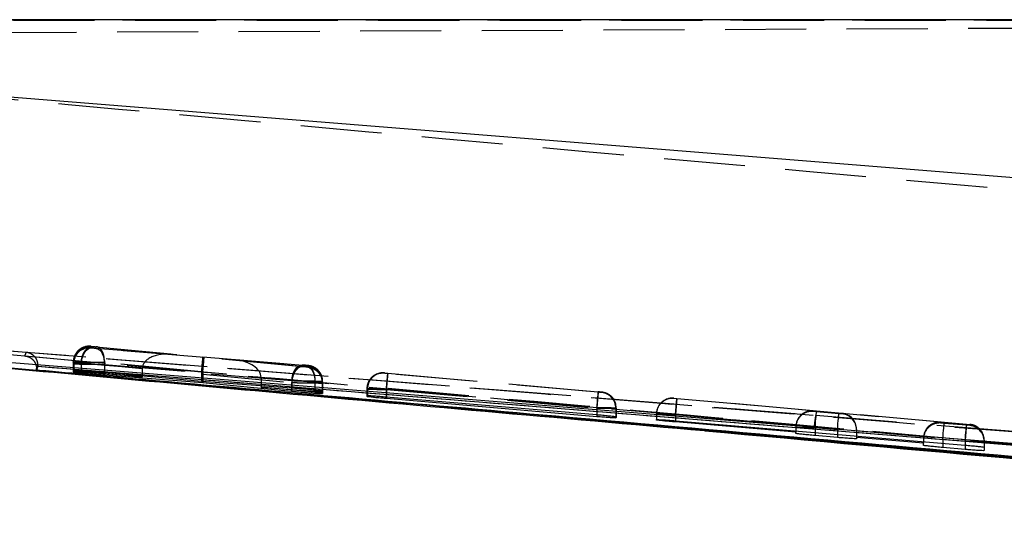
# Model space of a CAD drawing. Extents: x 48 to 403, y 96 to 252.
# Tile 6 of 23: x 163.09 to 178.52, y 117.79 to 125.56. Entities that reach past the tile are written whole.
import ezdxf

# ---------------------------------------------------------------- set-up
doc = ezdxf.new("R2010")
doc.units = 0
doc.linetypes.add('HIDDEN', pattern=[1.905, 1.27, -0.635])
doc.layers.get('0').update_dxf_attribs({"linetype": 'CONTINUOUS'})

msp = doc.modelspace()

# ---------------------------------------------------------------- linework, layer by layer
at = {"color": 7, "linetype": 'CONTINUOUS'}
for p, q in [((194.563, 125.5594), (160.6477, 125.5594)), ((160.8312, 124.5189), (194.3208, 121.832)), ((188.7909, 117.7889), (162.8327, 120.1081)), ((163.3781, 120.124), (163.3547, 120.0707)), ((163.3547, 120.0707), (163.3547, 120.088)), ((163.3781, 120.1398), (163.3781, 120.1256)), ((163.3781, 120.1256), (163.3781, 120.124)), ((191.9576, 117.8044), (163.3781, 120.124)), ((163.9308, 120.0417), (163.9307, 120.0353)), ((163.9378, 120.0417), (163.9308, 120.0417)), ((163.9313, 120.065), (163.9312, 120.0594)), ((163.9402, 120.0649), (163.9313, 120.065)), ((164.055, 120.0468), (165.0127, 119.9586)), ((165.0127, 119.9586), (164.0556, 120.0333)), ((165.9412, 119.8875), (164.4177, 120.0269)), ((164.4177, 119.9903), (165.9596, 119.8695)), ((165.0127, 119.9724), (165.0127, 119.9586)), ((167.3535, 119.7819), (165.9412, 119.8875)), ((165.9596, 119.8861), (165.9596, 119.8695)), ((165.9596, 119.8695), (167.352, 119.7354)), ((166.8725, 119.8179), (166.8725, 119.8)), ((167.715, 119.7193), (166.8725, 119.8)), ((166.8725, 119.8), (167.716, 119.7369)), ((167.8322, 119.7296), (167.8376, 119.73)), ((167.8333, 119.6963), (167.8371, 119.6966)), ((167.8371, 119.6966), (167.8372, 119.7052)), ((167.8376, 119.73), (167.8377, 119.7383)), ((168.5308, 119.6628), (168.5307, 119.6546)), ((168.541, 119.6631), (168.5308, 119.6628)), ((172.1327, 119.3625), (168.8352, 119.6416)), ((168.8357, 119.6239), (172.1332, 119.3407)), ((172.4306, 119.3198), (172.4371, 119.3205)), ((172.4371, 119.3205), (172.4372, 119.331)), ((173.0665, 119.2833), (173.0666, 119.2902)), ((173.3665, 119.2708), (177.9018, 118.8891)), ((175.2518, 119.0917), (173.3666, 119.252)), ((175.2518, 119.1121), (175.2518, 119.0917)), ((175.2518, 119.0718), (175.2518, 119.0917)), ((175.9018, 119.0091), (175.5518, 119.0393)), ((176.2018, 119.0322), (176.2018, 119.0109)), ((176.2018, 119.0109), (176.2018, 118.9902)), ((177.2518, 118.9215), (176.2018, 119.0109)), ((177.2518, 118.9438), (177.2518, 118.9215)), ((177.2518, 118.8855), (177.2518, 118.9215)), ((177.9018, 118.8218), (177.5518, 118.8521)), ((178.2018, 118.8566), (178.2018, 118.8034))]:
    msp.add_line(p, q, dxfattribs=at)
at = {"color": 7, "linetype": 'HIDDEN'}
for p, q in [((160.8938, 125.5561), (185.8368, 125.5561)), ((156.9967, 125.3332), (202.3185, 125.5309)), ((159.1849, 125.5499), (194.6815, 125.5499)), ((162.5785, 120.396), (175.5613, 119.3575)), ((162.8623, 120.3747), (175.5613, 119.3575)), ((164.2027, 120.4121), (164.2029, 120.4176)), ((164.2029, 120.4176), (164.2041, 120.4176)), ((164.2032, 120.4335), (164.2033, 120.4387)), ((164.2033, 120.4387), (164.2049, 120.4387)), ((164.2041, 120.4176), (164.2251, 120.416)), ((164.2251, 120.416), (165.4574, 120.3145)), ((165.4574, 120.3145), (164.226, 120.4311)), ((165.9807, 120.2649), (164.2903, 120.404)), ((164.291, 120.4313), (165.9618, 120.2729)), ((163.9309, 120.1741), (163.9307, 120.1686)), ((163.9308, 120.1686), (163.9307, 120.1631)), ((163.9307, 120.1686), (163.9307, 120.1631)), ((163.9307, 120.1631), (163.9307, 120.0353)), ((163.9307, 120.1631), (163.9307, 120.0353)), ((163.9308, 120.1686), (163.9308, 120.0417)), ((163.9313, 120.1952), (163.9312, 120.19)), ((163.9313, 120.1897), (163.9312, 120.1845)), ((163.9312, 120.1845), (163.9312, 120.1845)), ((163.9312, 120.1845), (163.9312, 120.0594)), ((163.9313, 120.1897), (163.9313, 120.1952)), ((163.9313, 120.1897), (163.9313, 120.065)), ((163.9378, 120.1686), (163.9378, 120.0417)), ((163.9402, 120.1897), (163.9402, 120.0649)), ((164.055, 120.1822), (164.055, 120.1821)), ((164.055, 120.1822), (165.0127, 120.0915)), ((164.055, 120.1821), (164.055, 120.0468)), ((165.0127, 120.0881), (164.0556, 120.167)), ((164.0556, 120.167), (164.0556, 120.0333)), ((164.4178, 120.1824), (164.4177, 120.1823)), ((164.4177, 120.1823), (164.4177, 120.0269)), ((165.9423, 120.0378), (164.4178, 120.1824)), ((165.9618, 120.2729), (167.5231, 120.1443)), ((167.5219, 120.119), (165.9807, 120.2649)), ((167.5884, 120.1327), (166.477, 120.2241)), ((166.477, 120.2241), (167.5868, 120.1189)), ((164.4177, 120.155), (165.9608, 120.028)), ((164.4177, 120.155), (164.4177, 120.005)), ((165.0127, 120.0881), (165.0127, 119.9724)), ((167.3535, 119.8953), (165.9412, 120.0117)), ((165.9412, 120.0117), (165.9412, 119.8875)), ((167.6087, 120.1312), (167.5884, 120.1327)), ((167.6092, 120.1117), (167.6073, 120.1116)), ((167.6096, 120.1312), (167.6087, 120.1312)), ((167.6097, 120.1363), (167.6096, 120.1312)), ((168.8027, 120.016), (168.8028, 120.0206)), ((168.8028, 120.0206), (168.8047, 120.0205)), ((168.8575, 120.0162), (172.1542, 119.7243)), ((172.1552, 119.7187), (168.858, 120.0106)), ((165.9596, 120.0018), (167.352, 119.8699)), ((165.9596, 120.0018), (165.9596, 119.8861)), ((166.8725, 119.9531), (167.716, 119.8837)), ((166.8725, 119.9497), (166.8725, 119.8179)), ((167.715, 119.8698), (166.8725, 119.9497)), ((167.352, 119.8699), (167.3521, 119.87)), ((167.352, 119.8699), (167.352, 119.754)), ((167.3535, 119.8953), (167.3535, 119.7819)), ((167.715, 119.8699), (167.715, 119.8698)), ((167.715, 119.8698), (167.715, 119.7193)), ((167.716, 119.8837), (167.716, 119.7369)), ((167.8322, 119.8822), (167.8322, 119.7296)), ((167.8333, 119.8626), (167.8371, 119.8627)), ((167.8333, 119.8626), (167.8333, 119.6963)), ((167.8333, 119.8626), (167.8333, 119.8626)), ((167.8377, 119.8873), (167.8364, 119.9129)), ((167.8371, 119.8626), (167.8372, 119.8675)), ((167.8371, 119.8627), (167.8371, 119.8626)), ((167.8371, 119.8626), (167.8371, 119.6966)), ((167.8372, 119.8675), (167.8372, 119.7052)), ((167.8376, 119.8822), (167.8377, 119.8873)), ((167.8376, 119.8822), (167.8376, 119.73)), ((167.8377, 119.7383), (167.8377, 119.8873)), ((168.5328, 119.7997), (168.5307, 119.7724)), ((168.5308, 119.777), (168.5307, 119.7724)), ((168.5308, 119.7715), (168.5307, 119.7669)), ((168.5307, 119.7669), (168.5307, 119.6546)), ((168.5308, 119.777), (168.5308, 119.7715)), ((168.5308, 119.7715), (168.5308, 119.6628)), ((168.541, 119.7715), (168.541, 119.6631)), ((168.8352, 119.7672), (168.8352, 119.7671)), ((172.1327, 119.4752), (168.8352, 119.7672)), ((168.8352, 119.7671), (168.8352, 119.6416)), ((168.8357, 119.7616), (168.8357, 119.7616)), ((168.8357, 119.7616), (172.1332, 119.4697)), ((168.8357, 119.7616), (168.8357, 119.6415)), ((172.2092, 119.7144), (172.208, 119.7144)), ((172.2093, 119.719), (172.2092, 119.7144)), ((173.3386, 119.6245), (173.3886, 119.6205)), ((173.3386, 119.6215), (173.3386, 119.6245)), ((173.3886, 119.6167), (173.3386, 119.6215)), ((173.3886, 119.6205), (173.3665, 119.3715)), ((173.3666, 119.3677), (173.3886, 119.6167)), ((173.3886, 119.6205), (177.9239, 119.219)), ((175.5239, 119.4276), (173.3886, 119.6167)), ((172.1327, 119.4753), (172.1327, 119.4752)), ((172.1327, 119.4752), (172.1327, 119.3625)), ((172.1332, 119.4697), (172.1332, 119.3625)), ((172.4306, 119.4654), (172.4306, 119.3198)), ((172.4371, 119.4654), (172.4361, 119.4884)), ((172.4371, 119.4654), (172.4372, 119.47)), ((172.4371, 119.4654), (172.4371, 119.3205)), ((172.4372, 119.47), (172.4372, 119.331)), ((172.4372, 119.331), (172.4372, 119.47)), ((175.5239, 119.418), (175.5239, 119.4276)), ((175.5739, 119.4131), (175.5239, 119.418)), ((175.9239, 119.3821), (175.5739, 119.4131)), ((177.5239, 119.2506), (175.9739, 119.3878)), ((175.9739, 119.3878), (175.9739, 119.3781)), ((173.0666, 119.3779), (173.0665, 119.3725)), ((173.0666, 119.3755), (173.0665, 119.3725)), ((173.0665, 119.3725), (173.0665, 119.2833)), ((173.0667, 119.3809), (173.0666, 119.3779)), ((173.0666, 119.3755), (173.0666, 119.2902)), ((177.9018, 118.97), (173.3665, 119.3715)), ((173.3665, 119.3715), (173.3665, 119.2708)), ((173.3666, 119.3677), (175.253, 119.2007)), ((173.3666, 119.3677), (173.3666, 119.2708)), ((175.5613, 119.3575), (192.7125, 117.9733)), ((175.9739, 119.3781), (175.9239, 119.3821)), ((177.5239, 119.2359), (177.5239, 119.2506)), ((177.5739, 119.231), (177.5239, 119.2359)), ((175.2518, 119.1765), (175.2518, 119.1121)), ((175.5518, 119.1641), (175.9018, 119.1331)), ((175.5518, 119.1641), (175.5518, 119.0869)), ((175.9018, 119.1331), (175.9018, 119.0574)), ((176.2018, 119.1367), (176.2018, 119.1167)), ((176.2018, 119.1167), (177.253, 119.0236)), ((176.2018, 119.1167), (176.2018, 119.0322)), ((177.9239, 119.2), (177.5739, 119.231)), ((177.9239, 119.219), (177.9018, 118.97)), ((177.9239, 119.219), (177.9739, 119.2141)), ((177.9739, 119.196), (177.9239, 119.2)), ((177.9739, 119.2141), (177.9739, 119.196)), ((177.2518, 118.9995), (177.2518, 118.9438)), ((177.5518, 118.982), (177.9018, 118.951)), ((177.5518, 118.982), (177.5518, 118.9185)), ((177.9018, 118.97), (177.9018, 118.8891)), ((177.9018, 118.951), (177.9018, 118.8891)), ((178.2018, 118.9651), (178.2018, 118.8566))]:
    msp.add_line(p, q, dxfattribs=at)
at = {"color": 8, "linetype": 'CONTINUOUS'}
for p, q in [((162.8332, 120.1091), (163.9355, 120.0097)), ((164.4177, 120.005), (164.4177, 119.9903)), ((167.352, 119.754), (167.352, 119.7354)), ((168.8357, 119.6415), (168.8357, 119.6239)), ((172.1332, 119.3625), (172.1332, 119.3407)), ((173.3666, 119.2708), (173.3666, 119.252)), ((173.8202, 119.1161), (185.3894, 118.0854)), ((175.5518, 119.0869), (175.5518, 119.0393)), ((175.9018, 119.0574), (175.9018, 119.0091)), ((177.5518, 118.9185), (177.5518, 118.8521)), ((177.9018, 118.8891), (177.9018, 118.8218))]:
    msp.add_line(p, q, dxfattribs=at)
at = {"color": 7, "linetype": 'HIDDEN', "flags": 128}
for points in [[(164.0556, 120.167), (164.0613, 120.2175), (164.073, 120.2658), (164.09, 120.3101), (164.1116, 120.3485), (164.1371, 120.3794), (164.1653, 120.4015), (164.1951, 120.4138), (164.2251, 120.416)], [(164.2903, 120.404), (164.3178, 120.3968), (164.3435, 120.381), (164.3666, 120.3571), (164.3861, 120.326), (164.4015, 120.2889), (164.4121, 120.247), (164.4176, 120.2018), (164.4177, 120.155)], [(167.3535, 119.8953), (167.3592, 119.9458), (167.3709, 119.9941), (167.3879, 120.0384), (167.4096, 120.0768), (167.435, 120.1077), (167.4632, 120.1297), (167.493, 120.1421), (167.5231, 120.1443)], [(167.5884, 120.1327), (167.6159, 120.1255), (167.6417, 120.1097), (167.6647, 120.0858), (167.6843, 120.0547), (167.6997, 120.0176), (167.7103, 119.9757), (167.7158, 119.9305), (167.716, 119.8837)], [(172.1332, 119.4697), (172.1375, 119.518), (172.1416, 119.5645), (172.1454, 119.6074), (172.1487, 119.645), (172.1515, 119.676), (172.1535, 119.6992), (172.1548, 119.7136), (172.1552, 119.7187)], [(173.3386, 119.6245), (173.2869, 119.6237), (173.2462, 119.6153)], [(175.5518, 119.1641), (175.5561, 119.2124), (175.5602, 119.2589), (175.564, 119.3018), (175.5674, 119.3395), (175.5701, 119.3704), (175.5722, 119.3936), (175.5734, 119.408), (175.5739, 119.4131)], [(175.9018, 119.1331), (175.9061, 119.1814), (175.9102, 119.2279), (175.914, 119.2708), (175.9174, 119.3085), (175.9201, 119.3395), (175.9222, 119.3626), (175.9234, 119.377), (175.9239, 119.3821)], [(177.5518, 118.982), (177.5561, 119.0303), (177.5602, 119.0768), (177.564, 119.1197), (177.5674, 119.1574), (177.5701, 119.1883), (177.5722, 119.2115), (177.5734, 119.2259), (177.5739, 119.231)], [(177.9018, 118.951), (177.9061, 118.9993), (177.9102, 119.0458), (177.914, 119.0887), (177.9174, 119.1264), (177.9201, 119.1573), (177.9222, 119.1805), (177.9234, 119.1949), (177.9239, 119.2)]]:
    msp.add_lwpolyline(points, dxfattribs=at)
at = {"color": 7, "linetype": 'CONTINUOUS', "flags": 128}
for points in [[(175.538, 119.1648), (175.1652, 119.1949), (173.5477, 119.3256), (167.0775, 119.8481), (162.8397, 120.19)], [(191.3864, 117.8843), (190.7032, 117.9395), (184.233, 118.4623), (175.538, 119.1648)]]:
    msp.add_lwpolyline(points, dxfattribs=at)
at = {"color": 7, "linetype": 'HIDDEN'}
for centre, radius, start, end in [((164.1807, 120.1631), 0.25, 84.9396, 178.73537), ((164.1808, 120.1686), 0.25, 84.94074, 179.99788), ((164.1813, 120.1897), 0.25, 84.9398, 178.73932), ((164.185, 120.1711), 0.2473, 85.57881, 180.57687), ((164.1867, 120.1929), 0.2465, 85.7802, 180.73584), ((167.5844, 119.8845), 0.2478, 359.44708, 84.37579), ((167.5872, 119.8675), 0.25, 0.00277, 84.94058), ((167.5876, 119.8822), 0.25, 0.0017, 84.94107), ((167.5877, 119.8872), 0.25, 5.88783, 84.94148), ((168.7808, 119.7715), 0.25, 84.93984, 178.74221), ((168.7871, 119.775), 0.2461, 85.90659, 180.82306), ((168.7807, 119.7669), 0.25, 84.94021, 152.58616), ((172.1833, 119.4683), 0.2473, 359.32484, 84.27316), ((172.1871, 119.4654), 0.25, 23.71669, 84.94195), ((172.1872, 119.47), 0.25, 0.00148, 84.94129), ((173.3165, 119.3725), 0.25, 84.94051, 178.76027), ((173.3166, 119.3755), 0.25, 106.34918, 180.00198), ((175.5018, 119.1689), 0.25, 84.93908, 179.99877), ((176.7399, 119.1168), 1.2028, 168.4583, 177.71415), ((175.9518, 119.1291), 0.25, 0.00033, 84.9415), ((177.5018, 118.9868), 0.25, 84.93994, 179.99947), ((177.9519, 118.9652), 0.2499, 61.27664, 84.94551), ((177.9518, 118.947), 0.25, 0.00276, 84.94115), ((177.9518, 118.9651), 0.25, 0.0047, 61.28084), ((177.5018, 118.9995), 0.25, 174.46022, 180.0001)]:
    msp.add_arc(centre, radius, start, end, dxfattribs=at)
for centre, major_axis, ratio, start_param, end_param in [((165.4354, 120.0655), (0.4221, -0.0374), 0.5899287, 1.5708068, 3.187149), ((164.2327, 120.1852), (0.3014, -0.0046), 0.0014336, 2.8970059, 3.1437568), ((164.2357, 120.1637), (0.3049, -0.0049), 0.0015138, 2.2025674, 2.9262247), ((165.9397, 120.0239), (0.0221, 0.249), 0.0055357, 4.7687961, 6.293576), ((165.9587, 120.0159), (0.022, 0.249), 0.0042018, 4.7614461, 6.2727819), ((166.4549, 119.9751), (0.417, -0.0369), 0.5972122, 0.0595374, 1.5707939), ((165.2238, 120.0829), (-0.0151, 0.2503), 0.8412521, 1.485864, 1.4991472), ((166.1509, 120.0065), (-0.0142, 0.2503), 0.8358629, 1.3979767, 1.5028249), ((166.1691, 119.996), (-0.016, 0.2504), 0.8340771, 1.389531, 1.4945386), ((167.5871, 119.8627), (-0.1762, 0.1774), 0.9996652, 3.9303928, 5.4125036), ((166.6637, 119.9553), (-0.0151, 0.2505), 0.8313357, 4.6398953, 4.6533307), ((167.5343, 119.8869), (0.3033, -0.0047), 0.0014768, 5.3548838, 6.1006619), ((167.5325, 119.887), (0.3051, -0.0049), 0.0015163, 6.0958925, 6.2820702), ((168.8321, 119.767), (0.3013, -0.0045), 0.0014301, 2.8801425, 3.1442819), ((172.1319, 119.4703), (0.3052, -0.0049), 0.001519, 6.0769216, 6.2817548), ((175.5018, 119.1786), (0.1851, 0.1694), 0.99163, 0.7454348, 2.3078429), ((175.9518, 119.1388), (-0.1696, 0.1852), 0.9916333, 3.9669542, 5.4494531), ((173.3665, 119.3681), (0.3, -0.0044), 0.0014003, 3.141432, 4.7126082), ((173.3666, 119.371), (0.3, -0.0044), 0.0014003, 1.5709976, 3.141432), ((177.5018, 119.0016), (0.1851, 0.1694), 0.99163, 0.7454348, 2.3078429), ((175.5518, 119.1645), (0.3, -0.0044), 0.0014003, 3.1416133, 4.7124096), ((177.9018, 118.9514), (0.3, -0.0044), 0.0014003, 4.7124096, 6.283206)]:
    msp.add_ellipse(centre, major_axis=major_axis, ratio=ratio, start_param=start_param, end_param=end_param, dxfattribs=at)
for points, knots in [([(185.8368, 122.2566), (179.6934, 122.7992), (171.4412, 123.5281), (163.1918, 124.2861), (161.0836, 124.4798)], [0, 0, 0, 0, 0.7444506, 1, 1, 1, 1]), ([(163.1922, 120.3436), (163.1883, 120.3351), (163.1806, 120.3182), (163.1729, 120.2983), (163.1691, 120.2884)], [0, 0, 0, 0, 0.49904782, 1, 1, 1, 1]), ([(192.2967, 117.9862), (187.418, 118.3828), (177.7167, 119.1715), (168.0149, 119.9544), (163.1922, 120.3436)], [0, 0, 0, 0, 0.5028959, 1, 1, 1, 1]), ([(163.3781, 120.1398), (163.3765, 120.1589), (163.3733, 120.1969), (163.3477, 120.2527), (163.3015, 120.306), (163.2453, 120.3347), (163.2058, 120.3423), (163.1928, 120.3435), (163.1922, 120.3436)], [0, 0, 0, 0, 0.1572194, 0.3135119, 0.5425134, 0.8512124, 0.9921274, 1, 1, 1, 1]), ([(164.1029, 120.4248), (164.0824, 120.4171), (164.0356, 120.3996), (163.9778, 120.3427), (163.9369, 120.2641), (163.928, 120.1922), (163.9344, 120.1515), (163.9361, 120.141)], [0, 0, 0, 0, 0.1815168, 0.4136161, 0.656277, 0.911474, 1, 1, 1, 1]), ([(164.055, 120.1822), (164.0566, 120.199), (164.0599, 120.2325), (164.0723, 120.2808), (164.0896, 120.3251), (164.1116, 120.3636), (164.1374, 120.3947), (164.1658, 120.417), (164.1958, 120.4305), (164.2159, 120.4309), (164.226, 120.4311)], [0, 0, 0, 0, 0.1249987, 0.2500004, 0.375, 0.5000013, 0.6250025, 0.7499992, 0.8749999, 1, 1, 1, 1]), ([(164.1967, 120.4393), (164.1956, 120.4394), (164.1918, 120.4396), (164.1796, 120.4399), (164.1543, 120.4387), (164.1262, 120.4361), (164.108, 120.4273), (164.1029, 120.4248)], [0, 0, 0, 0, 0.0484688, 0.160331, 0.381936, 0.8275055, 1, 1, 1, 1]), ([(164.2903, 120.404), (164.2874, 120.4042), (164.2793, 120.4049), (164.2638, 120.4063), (164.2447, 120.4079), (164.2274, 120.4095), (164.2137, 120.4109), (164.2046, 120.4118), (164.2033, 120.412), (164.2027, 120.4121)], [0, 0, 0, 0, 0.0866193, 0.2432122, 0.3931116, 0.558564, 0.7020004, 0.8509807, 1, 1, 1, 1]), ([(164.226, 120.4311), (164.2221, 120.4315), (164.2147, 120.4322), (164.2087, 120.4328), (164.2044, 120.4333), (164.2037, 120.4334), (164.2032, 120.4335)], [0, 0, 0, 0, 0.29944986, 0.57045951, 0.68626728, 1, 1, 1, 1]), ([(164.2049, 120.4387), (164.2069, 120.4386), (164.2109, 120.4383), (164.2237, 120.4373), (164.2399, 120.4359), (164.2583, 120.4343), (164.2763, 120.4327), (164.2863, 120.4318), (164.291, 120.4313)], [0, 0, 0, 0, 0.1664521, 0.3328326, 0.5011164, 0.6732452, 0.8487978, 1, 1, 1, 1]), ([(164.4178, 120.1824), (164.4179, 120.2104), (164.418, 120.2665), (164.3969, 120.3411), (164.3625, 120.3978), (164.3304, 120.4207), (164.3061, 120.4292), (164.2975, 120.4304), (164.291, 120.4313)], [0, 0, 0, 0, 0.2211505, 0.4422984, 0.6634486, 0.8846011, 0.9125624, 1, 1, 1, 1]), ([(188.8079, 117.9973), (182.802, 118.5268), (174.149, 119.2898), (165.4977, 120.072), (162.8511, 120.3113)], [0, 0, 0, 0, 0.6940824, 1, 1, 1, 1]), ([(163.1691, 120.2884), (167.4267, 119.908), (175.929, 119.1485), (184.4326, 118.403), (188.6779, 118.0309)], [0, 0, 0, 0, 0.5007599, 1, 1, 1, 1]), ([(163.1691, 120.2884), (163.1698, 120.2883), (163.1819, 120.2873), (163.2214, 120.2804), (163.2769, 120.2524), (163.3243, 120.2021), (163.3389, 120.1634), (163.3443, 120.1493)], [0, 0, 0, 0, 0.0094385, 0.1700883, 0.556668, 0.8377058, 1, 1, 1, 1]), ([(163.9307, 120.1631), (163.9307, 120.1631), (163.9307, 120.1631), (163.9426, 120.1627), (163.9921, 120.1619), (164.0691, 120.1604), (164.1638, 120.159), (164.2701, 120.1572), (164.3554, 120.1561), (164.4019, 120.155), (164.4177, 120.155), (164.4177, 120.155)], [0, 0, 0, 0, 0.0000896, 0.152213, 0.3083897, 0.4431607, 0.6109711, 0.7581991, 0.9119373, 0.9999101, 1, 1, 1, 1]), ([(163.9312, 120.1845), (163.9312, 120.1845), (163.9312, 120.1845), (163.9378, 120.1843), (163.9609, 120.1838), (163.9938, 120.1834), (164.0323, 120.1821), (164.055, 120.1821), (164.055, 120.1821)], [0, 0, 0, 0, 0.000212, 0.3208855, 0.4356282, 0.7019132, 0.9997873, 1, 1, 1, 1]), ([(164.4177, 120.1823), (164.4177, 120.1823), (164.3943, 120.1828), (164.3357, 120.1836), (164.2382, 120.1853), (164.1364, 120.1869), (164.0461, 120.1883), (163.9761, 120.1892), (163.9487, 120.1897), (163.9403, 120.1897), (163.9402, 120.1897)], [0, 0, 0, 0, 0.0000962, 0.1508505, 0.3225244, 0.491936, 0.6599958, 0.8289702, 0.9998992, 1, 1, 1, 1]), ([(163.9355, 120.0097), (166.2148, 119.8037), (174.499, 119.0549), (182.7849, 118.3246), (188.7909, 117.7952)], [0, 0, 0, 0, 0.2751446, 1, 1, 1, 1]), ([(167.5219, 120.119), (167.5119, 120.1187), (167.4919, 120.1183), (167.462, 120.1048), (167.4337, 120.0825), (167.4082, 120.0514), (167.3863, 120.0129), (167.3691, 119.9686), (167.3569, 119.9203), (167.3537, 119.8868), (167.3521, 119.87)], [0, 0, 0, 0, 0.1250015, 0.2499973, 0.3749988, 0.4999983, 0.6249999, 0.749999, 0.8749981, 1, 1, 1, 1]), ([(167.8325, 119.9122), (167.8305, 119.933), (167.8262, 119.9773), (167.7931, 120.0339), (167.7526, 120.0779), (167.7113, 120.1061), (167.6746, 120.1225), (167.6461, 120.1308), (167.6269, 120.1343), (167.6176, 120.1355), (167.6119, 120.1362), (167.6036, 120.1371), (167.5887, 120.1385), (167.5666, 120.1406), (167.5439, 120.1426), (167.5262, 120.1441), (167.5173, 120.1448), (167.5144, 120.145)], [0, 0, 0, 0, 0.1344552, 0.286317, 0.4141701, 0.5215941, 0.6085902, 0.6738514, 0.7154906, 0.7322462, 0.7462981, 0.7759619, 0.8313303, 0.8787259, 0.9273859, 0.9755452, 1, 1, 1, 1]), ([(167.6073, 120.1116), (167.6066, 120.1117), (167.6041, 120.1118), (167.5961, 120.1124), (167.5813, 120.1137), (167.5628, 120.1152), (167.5432, 120.117), (167.5294, 120.1183), (167.523, 120.1189), (167.5219, 120.119)], [0, 0, 0, 0, 0.0586354, 0.2322951, 0.4092067, 0.585993, 0.7793527, 0.9596909, 1, 1, 1, 1]), ([(167.5231, 120.1443), (167.5258, 120.1441), (167.5337, 120.1434), (167.5489, 120.1421), (167.5675, 120.1405), (167.5848, 120.1389), (167.5986, 120.1376), (167.6079, 120.1366), (167.6091, 120.1364), (167.6097, 120.1363)], [0, 0, 0, 0, 0.0814596, 0.2357596, 0.385961, 0.5441602, 0.69419, 0.8470923, 1, 1, 1, 1]), ([(167.5868, 120.1189), (167.5914, 120.1184), (167.6007, 120.1175), (167.6079, 120.1168), (167.6089, 120.1166), (167.6093, 120.1165)], [0, 0, 0, 0, 0.370521, 0.740571, 1, 1, 1, 1]), ([(167.5868, 120.1189), (167.5931, 120.118), (167.6018, 120.1169), (167.6263, 120.1084), (167.6591, 120.0853), (167.6938, 120.0286), (167.7151, 119.954), (167.7151, 119.8979), (167.715, 119.8699)], [0, 0, 0, 0, 0.0831772, 0.1151559, 0.3363672, 0.5575794, 0.7787891, 1, 1, 1, 1]), ([(167.6073, 120.1116), (167.6096, 120.1114), (167.6206, 120.1103), (167.6587, 120.1036), (167.7195, 120.0786), (167.7823, 120.0217), (167.8251, 119.9469), (167.8305, 119.8907), (167.8333, 119.8626)], [0, 0, 0, 0, 0.0192916, 0.0910945, 0.3184831, 0.5457012, 0.7728486, 1, 1, 1, 1]), ([(168.7972, 120.0211), (168.7961, 120.0211), (168.7927, 120.0213), (168.7693, 120.0221), (168.7301, 120.0199), (168.6991, 120.0057), (168.6861, 119.9997)], [0, 0, 0, 0, 0.04151023, 0.12663823, 0.63498919, 1, 1, 1, 1]), ([(168.858, 120.0106), (168.8537, 120.011), (168.8431, 120.0119), (168.8275, 120.0134), (168.8138, 120.0147), (168.8046, 120.0156), (168.8034, 120.0159), (168.8027, 120.016)], [0, 0, 0, 0, 0.15281492, 0.3713123, 0.58494337, 0.79535227, 1, 1, 1, 1]), ([(168.8047, 120.0205), (168.8068, 120.0204), (168.811, 120.0201), (168.8241, 120.019), (168.84, 120.0177), (168.8518, 120.0167), (168.8575, 120.0162)], [0, 0, 0, 0, 0.252261, 0.5044165, 0.7594284, 1, 1, 1, 1]), ([(168.8575, 120.0162), (168.8574, 120.0152), (168.8571, 120.0126), (168.8544, 119.9831), (168.8493, 119.9258), (168.8426, 119.8512), (168.8376, 119.7952), (168.8352, 119.7672)], [0, 0, 0, 0, 0.1343098, 0.359267, 0.5728452, 0.7864237, 1, 1, 1, 1]), ([(168.8357, 119.7616), (168.8382, 119.7896), (168.8431, 119.8456), (168.8498, 119.9202), (168.8549, 119.9777), (168.8576, 120.0066), (168.8579, 120.0096), (168.858, 120.0106)], [0, 0, 0, 0, 0.2158737, 0.4317476, 0.647621, 0.8768006, 1, 1, 1, 1]), ([(167.3521, 119.87), (167.3588, 119.8698), (167.3938, 119.8692), (167.4695, 119.868), (167.577, 119.8662), (167.6791, 119.8646), (167.7628, 119.8634), (167.8128, 119.8628), (167.8303, 119.8626), (167.8333, 119.8626), (167.8333, 119.8626)], [0, 0, 0, 0, 0.0396771, 0.2064696, 0.3851237, 0.5503044, 0.7186134, 0.8866925, 0.9999037, 1, 1, 1, 1]), ([(167.8377, 119.8873), (167.8377, 119.8873), (167.8377, 119.8873), (167.826, 119.8876), (167.7759, 119.8885), (167.698, 119.8899), (167.6019, 119.8914), (167.4972, 119.8931), (167.4134, 119.8945), (167.3683, 119.895), (167.3535, 119.8953), (167.3535, 119.8953)], [0, 0, 0, 0, 0.00009, 0.1527717, 0.3079928, 0.4545379, 0.6152694, 0.765163, 0.9174501, 0.9999097, 1, 1, 1, 1]), ([(167.8372, 119.8675), (167.8372, 119.8675), (167.8372, 119.8675), (167.8294, 119.8678), (167.7903, 119.8685), (167.7424, 119.8694), (167.715, 119.8699), (167.715, 119.8699)], [0, 0, 0, 0, 0.0002125, 0.2723568, 0.6360344, 0.9997855, 1, 1, 1, 1]), ([(168.6861, 119.9997), (168.6753, 119.9959), (168.6384, 119.9831), (168.587, 119.9357), (168.5419, 119.8615), (168.5265, 119.7833), (168.534, 119.7353), (168.5368, 119.717)], [0, 0, 0, 0, 0.09902, 0.335241, 0.5817982, 0.8414679, 1, 1, 1, 1]), ([(168.5307, 119.7669), (168.5307, 119.7669), (168.5307, 119.7669), (168.5425, 119.7666), (168.5923, 119.7657), (168.6685, 119.7644), (168.7539, 119.7629), (168.8118, 119.762), (168.8356, 119.7616), (168.8357, 119.7616)], [0, 0, 0, 0, 0.0001262, 0.2144462, 0.4254949, 0.6362883, 0.8495541, 0.9998748, 1, 1, 1, 1]), ([(168.8352, 119.7671), (168.8351, 119.7671), (168.8038, 119.7676), (168.7387, 119.7687), (168.6497, 119.7701), (168.5787, 119.771), (168.5495, 119.7715), (168.541, 119.7715), (168.541, 119.7715)], [0, 0, 0, 0, 0.00015016, 0.23647728, 0.48902456, 0.74296426, 0.99984865, 1, 1, 1, 1]), ([(172.1542, 119.7243), (172.154, 119.7208), (172.1534, 119.7138), (172.1485, 119.6563), (172.1413, 119.5737), (172.1356, 119.5081), (172.1327, 119.4753)], [0, 0, 0, 0, 0.2500003, 0.5000009, 0.7499992, 1, 1, 1, 1]), ([(172.1542, 119.7243), (172.1586, 119.7239), (172.1691, 119.723), (172.1847, 119.7216), (172.1983, 119.7202), (172.2075, 119.7193), (172.2087, 119.7191), (172.2093, 119.719)], [0, 0, 0, 0, 0.1526993, 0.3701645, 0.582434, 0.7911549, 1, 1, 1, 1]), ([(172.2812, 119.7013), (172.2801, 119.7019), (172.2693, 119.7073), (172.2506, 119.7121), (172.2297, 119.7165), (172.2185, 119.7181), (172.2127, 119.7188), (172.2047, 119.7196), (172.1904, 119.721), (172.1704, 119.7229), (172.1583, 119.724), (172.1543, 119.7243)], [0, 0, 0, 0, 0.0257985, 0.24435261, 0.39093981, 0.45483734, 0.49652695, 0.57042413, 0.75189206, 0.91777752, 1, 1, 1, 1]), ([(172.208, 119.7144), (172.2062, 119.7145), (172.2026, 119.7147), (172.1901, 119.7157), (172.1738, 119.7171), (172.1614, 119.7182), (172.1552, 119.7187)], [0, 0, 0, 0, 0.2404593, 0.4908105, 0.7456372, 1, 1, 1, 1]), ([(172.4344, 119.4697), (172.4336, 119.4936), (172.432, 119.5421), (172.4008, 119.6052), (172.3607, 119.6528), (172.3203, 119.6838), (172.2929, 119.6961), (172.2812, 119.7013)], [0, 0, 0, 0, 0.2403599, 0.4886031, 0.6955104, 0.8700793, 1, 1, 1, 1]), ([(173.3132, 119.6253), (173.3079, 119.6251), (173.2893, 119.6246), (173.2661, 119.6224), (173.2501, 119.6155), (173.2464, 119.614)], [0, 0, 0, 0, 0.236106, 0.8263019, 1, 1, 1, 1]), ([(172.4372, 119.47), (172.4372, 119.47), (172.4372, 119.4705), (172.4257, 119.4701), (172.3762, 119.4712), (172.3004, 119.4726), (172.2149, 119.4737), (172.1568, 119.4753), (172.1327, 119.4753), (172.1327, 119.4753)], [0, 0, 0, 0, 0.0001262, 0.2142694, 0.4247322, 0.6349834, 0.8479683, 0.9999609, 1, 1, 1, 1]), ([(172.1332, 119.4697), (172.1333, 119.4697), (172.1674, 119.4692), (172.2367, 119.468), (172.329, 119.4667), (172.3978, 119.4658), (172.4243, 119.4654), (172.4306, 119.4654), (172.4306, 119.4654)], [0, 0, 0, 0, 0.0001446, 0.2482793, 0.5009907, 0.7540619, 0.9998551, 1, 1, 1, 1]), ([(178.0718, 119.1842), (178.0711, 119.1847), (178.0594, 119.1926), (178.0365, 119.2006), (178.0126, 119.2081), (178.0014, 119.2101), (177.9998, 119.2104)], [0, 0, 0, 0, 0.0346102, 0.5488758, 0.932511, 1, 1, 1, 1])]:
    msp.add_open_spline(points, degree=3, knots=knots, dxfattribs=at)
at = {"color": 7, "linetype": 'CONTINUOUS'}
for points, knots in [([(161.6333, 120.2138), (163.4049, 120.0511), (167.4664, 119.6781), (171.5294, 119.3187), (173.8202, 119.1161)], [0, 0, 0, 0, 0.4361933, 1, 1, 1, 1]), ([(163.3443, 120.1493), (163.3452, 120.1473), (163.3531, 120.1296), (163.3539, 120.1076), (163.3547, 120.088)], [0, 0, 0, 0, 0.1150289, 1, 1, 1, 1]), ([(163.3547, 120.088), (163.3547, 120.088), (163.3586, 120.097), (163.3644, 120.1161), (163.3781, 120.1318), (163.3781, 120.1398), (163.3781, 120.1398)], [0, 0, 0, 0, 0.0001558, 0.5002797, 0.9999224, 1, 1, 1, 1]), ([(163.3547, 120.0707), (163.3703, 120.0693), (163.9252, 120.0196), (166.6368, 119.7772), (175.0128, 119.0324), (182.8506, 118.3457), (188.5313, 117.8479)], [0, 0, 0, 0, 0.0018693, 0.0661233, 0.3231391, 1, 1, 1, 1]), ([(163.3781, 120.1256), (168.1359, 119.7416), (177.6623, 118.9727), (187.1889, 118.1989), (191.9578, 117.8108), (191.9584, 117.8108)], [0, 0, 0, 0, 0.4994087, 0.9999387, 1, 1, 1, 1]), ([(163.9307, 120.0353), (163.934, 120.0347), (163.9408, 120.0334), (163.9927, 120.028), (164.0694, 120.0206), (164.1658, 120.0117), (164.2701, 120.0025), (164.3568, 119.9952), (164.4016, 119.9916), (164.4177, 119.9903)], [0, 0, 0, 0, 0.1511905, 0.3023597, 0.4528595, 0.6075947, 0.7600565, 0.9139425, 1, 1, 1, 1]), ([(163.9312, 120.0594), (163.9331, 120.059), (163.9378, 120.0581), (163.9772, 120.054), (164.0288, 120.0492), (164.055, 120.0468)], [0, 0, 0, 0, 0.2624953, 0.6253774, 1, 1, 1, 1]), ([(164.0556, 120.0333), (164.03, 120.0353), (163.9787, 120.0393), (163.9479, 120.0413), (163.9389, 120.0417), (163.9378, 120.0417)], [0, 0, 0, 0, 0.4654904, 0.9310271, 1, 1, 1, 1]), ([(164.4177, 120.0269), (164.3879, 120.0295), (164.3284, 120.0348), (164.2231, 120.0436), (164.1205, 120.0519), (164.0314, 120.0588), (163.9684, 120.0633), (163.9489, 120.0644), (163.9402, 120.0649)], [0, 0, 0, 0, 0.1731137, 0.3462127, 0.5195295, 0.6923943, 0.8642229, 1, 1, 1, 1]), ([(167.352, 119.7354), (167.3818, 119.7325), (167.4416, 119.7268), (167.547, 119.7174), (167.6495, 119.7088), (167.7383, 119.7018), (167.8062, 119.6971), (167.8242, 119.6966), (167.8333, 119.6963)], [0, 0, 0, 0, 0.1668104, 0.3336046, 0.5006126, 0.6670986, 0.8324522, 1, 1, 1, 1]), ([(167.8377, 119.7383), (167.8343, 119.739), (167.8276, 119.7405), (167.7754, 119.7461), (167.6984, 119.7534), (167.6019, 119.762), (167.4979, 119.7707), (167.4126, 119.7775), (167.3687, 119.7808), (167.3535, 119.7819)], [0, 0, 0, 0, 0.152615, 0.3052213, 0.4575925, 0.611823, 0.7648727, 0.918858, 1, 1, 1, 1]), ([(167.8372, 119.7052), (167.8353, 119.7058), (167.8308, 119.707), (167.792, 119.7116), (167.7409, 119.7167), (167.715, 119.7193)], [0, 0, 0, 0, 0.26235364, 0.62687531, 1, 1, 1, 1]), ([(167.716, 119.7369), (167.7412, 119.735), (167.7917, 119.7314), (167.8224, 119.7298), (167.8308, 119.7296), (167.8322, 119.7296)], [0, 0, 0, 0, 0.45519802, 0.91043241, 1, 1, 1, 1]), ([(168.5307, 119.6546), (168.5341, 119.6538), (168.5409, 119.6522), (168.5933, 119.6464), (168.6703, 119.6387), (168.7561, 119.6308), (168.813, 119.6258), (168.8357, 119.6239)], [0, 0, 0, 0, 0.2134172, 0.4267938, 0.6411559, 0.8570305, 1, 1, 1, 1]), ([(168.8352, 119.6416), (168.8007, 119.6445), (168.7317, 119.6502), (168.6407, 119.6571), (168.5728, 119.6617), (168.5511, 119.6627), (168.541, 119.6631)], [0, 0, 0, 0, 0.2595237, 0.5190963, 0.7774593, 1, 1, 1, 1]), ([(172.4372, 119.331), (172.4339, 119.3319), (172.4272, 119.3338), (172.3751, 119.3399), (172.2983, 119.3477), (172.2125, 119.3557), (172.1555, 119.3606), (172.1327, 119.3625)], [0, 0, 0, 0, 0.21319499, 0.42635111, 0.64056643, 0.85635073, 1, 1, 1, 1]), ([(172.1332, 119.3407), (172.1676, 119.3378), (172.2364, 119.332), (172.3272, 119.3252), (172.3989, 119.3206), (172.42, 119.3201), (172.4306, 119.3198)], [0, 0, 0, 0, 0.24930202, 0.49864815, 0.74672166, 1, 1, 1, 1]), ([(173.3666, 119.252), (173.3327, 119.2549), (173.2651, 119.2608), (173.1749, 119.2695), (173.107, 119.2768), (173.0715, 119.2814), (173.0679, 119.2828), (173.0665, 119.2833)], [0, 0, 0, 0, 0.21570001, 0.43140405, 0.64696958, 0.86191146, 1, 1, 1, 1]), ([(173.0666, 119.2902), (173.0699, 119.2906), (173.0765, 119.2913), (173.1279, 119.2887), (173.2036, 119.2837), (173.2879, 119.2773), (173.344, 119.2726), (173.3665, 119.2708)], [0, 0, 0, 0, 0.2137116, 0.4274196, 0.6412618, 0.8556991, 1, 1, 1, 1]), ([(173.8222, 119.1134), (177.1466, 118.8148), (181.0028, 118.4683), (184.8598, 118.1294), (185.3917, 118.0827)], [0, 0, 0, 0, 0.8620786, 1, 1, 1, 1]), ([(175.5518, 119.0393), (175.518, 119.0423), (175.4503, 119.0483), (175.3601, 119.0572), (175.2923, 119.0648), (175.2568, 119.0697), (175.2532, 119.0712), (175.2518, 119.0718)], [0, 0, 0, 0, 0.2157951, 0.4315752, 0.6472484, 0.8623047, 1, 1, 1, 1]), ([(176.2018, 118.9902), (176.1985, 118.9897), (176.192, 118.9887), (176.1406, 118.9911), (176.065, 118.996), (175.9806, 119.0024), (175.9245, 119.0072), (175.9018, 119.0091)], [0, 0, 0, 0, 0.2136141, 0.4272256, 0.6409351, 0.8552215, 1, 1, 1, 1]), ([(177.5518, 118.8521), (177.518, 118.8551), (177.4503, 118.8612), (177.3601, 118.8703), (177.2922, 118.878), (177.2568, 118.8832), (177.2532, 118.8848), (177.2518, 118.8855)], [0, 0, 0, 0, 0.2158063, 0.4315984, 0.6473166, 0.8624215, 1, 1, 1, 1]), ([(177.9018, 118.8891), (177.9356, 118.8862), (178.0033, 118.8803), (178.0935, 118.8715), (178.1614, 118.8639), (178.1969, 118.8589), (178.2004, 118.8572), (178.2018, 118.8566)], [0, 0, 0, 0, 0.2157069, 0.4314198, 0.6470514, 0.8621247, 1, 1, 1, 1]), ([(178.2018, 118.8034), (178.1986, 118.8028), (178.192, 118.8017), (178.1406, 118.8038), (178.065, 118.8087), (177.9806, 118.8151), (177.9245, 118.8198), (177.9018, 118.8218)], [0, 0, 0, 0, 0.2135989, 0.4271933, 0.6408635, 0.8551045, 1, 1, 1, 1])]:
    msp.add_open_spline(points, degree=3, knots=knots, dxfattribs=at)

doc.saveas('drawing.dxf')
